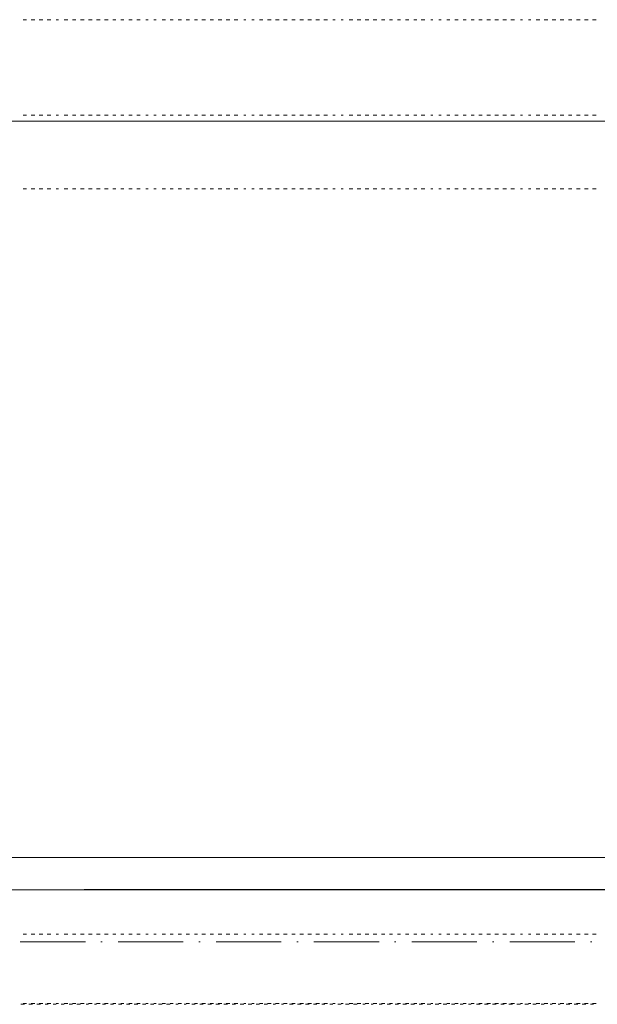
# Model space of a CAD drawing. Header units: centimetres. Extents: x -16053 to 7031, y -7778 to 254.
# Tile 161 of 256: x -4752 to -4539, y -5174 to -4811. Entities that reach past the tile are written whole.
import ezdxf

# ---------------------------------------------------------------- set-up
doc = ezdxf.new("R2010")
doc.units = ezdxf.units.CM
doc.header["$MEASUREMENT"] = 0
doc.linetypes.add('ACAD_ISO10W100', pattern=[18, 12, -3, 0, -3])
doc.layers.get('0').update_dxf_attribs({"linetype": 'CONTINUOUS'})
doc.layers.add('ODGROMÓWKA', color=3, linetype='ACAD_ISO10W100', lineweight=13)

msp = doc.modelspace()

# ---------------------------------------------------------------- linework, layer by layer
at = {"color": 254, "linetype": 'Continuous', "lineweight": 5, "true_color": 0xfdc4fd}
for points in [[(-4751.021, -4811.174), (-4749.698, -4811.174), (-4749.698, -4811.174)], [(-4748.044, -4811.174), (-4746.721, -4811.174), (-4746.721, -4811.174)], [(-4745.067, -4811.174), (-4743.744, -4811.174), (-4743.744, -4811.174)], [(-4742.09, -4811.174), (-4740.767, -4811.174), (-4740.767, -4811.174)], [(-4738.782, -4811.174), (-4737.955, -4811.174), (-4737.955, -4811.174)], [(-4735.805, -4811.174), (-4734.481, -4811.174), (-4734.481, -4811.174)], [(-4732.827, -4811.174), (-4731.504, -4811.174), (-4731.504, -4811.174)], [(-4729.85, -4811.174), (-4728.527, -4811.174), (-4728.527, -4811.174)], [(-4726.873, -4811.174), (-4725.55, -4811.174), (-4725.55, -4811.174)], [(-4723.896, -4811.174), (-4722.573, -4811.174), (-4722.573, -4811.174)], [(-4720.919, -4811.174), (-4719.595, -4811.174), (-4719.595, -4811.174)], [(-4717.942, -4811.174), (-4716.784, -4811.174), (-4716.784, -4811.174)], [(-4714.964, -4811.174), (-4713.807, -4811.174), (-4713.807, -4811.174)], [(-4711.987, -4811.174), (-4710.829, -4811.174), (-4710.829, -4811.174)], [(-4709.01, -4811.174), (-4707.852, -4811.174), (-4707.852, -4811.174)], [(-4705.702, -4811.174), (-4704.875, -4811.174), (-4704.875, -4811.174)], [(-4702.725, -4811.174), (-4701.898, -4811.174), (-4701.898, -4811.174)], [(-4699.748, -4811.174), (-4698.424, -4811.174), (-4698.424, -4811.174)], [(-4696.77, -4811.174), (-4695.613, -4811.174), (-4695.613, -4811.174)], [(-4693.793, -4811.174), (-4692.635, -4811.174), (-4692.635, -4811.174)], [(-4690.816, -4811.174), (-4689.658, -4811.174), (-4689.658, -4811.174)], [(-4687.839, -4811.174), (-4686.681, -4811.174), (-4686.681, -4811.174)], [(-4685.027, -4811.174), (-4683.704, -4811.174), (-4683.704, -4811.174)], [(-4682.05, -4811.174), (-4680.727, -4811.174), (-4680.727, -4811.174)], [(-4679.073, -4811.174), (-4677.75, -4811.174), (-4677.75, -4811.174)], [(-4676.096, -4811.174), (-4674.772, -4811.174), (-4674.772, -4811.174)], [(-4673.118, -4811.174), (-4671.795, -4811.174), (-4671.795, -4811.174)], [(-4669.645, -4811.174), (-4668.818, -4811.174), (-4668.818, -4811.174)], [(-4666.668, -4811.174), (-4665.841, -4811.174), (-4665.841, -4811.174)], [(-4663.856, -4811.174), (-4662.533, -4811.174), (-4662.533, -4811.174)], [(-4660.879, -4811.174), (-4659.556, -4811.174), (-4659.556, -4811.174)], [(-4657.902, -4811.174), (-4656.579, -4811.174), (-4656.579, -4811.174)], [(-4654.925, -4811.174), (-4653.601, -4811.174), (-4653.601, -4811.174)], [(-4651.947, -4811.174), (-4650.624, -4811.174), (-4650.624, -4811.174)], [(-4648.97, -4811.174), (-4647.647, -4811.174), (-4647.647, -4811.174)], [(-4645.993, -4811.174), (-4644.67, -4811.174), (-4644.67, -4811.174)], [(-4643.016, -4811.174), (-4641.693, -4811.174), (-4641.693, -4811.174)], [(-4640.039, -4811.174), (-4638.715, -4811.174), (-4638.715, -4811.174)], [(-4636.731, -4811.174), (-4635.904, -4811.174), (-4635.904, -4811.174)], [(-4633.753, -4811.174), (-4632.927, -4811.174), (-4632.927, -4811.174)], [(-4630.776, -4811.174), (-4629.453, -4811.174), (-4629.453, -4811.174)], [(-4627.799, -4811.174), (-4626.476, -4811.174), (-4626.476, -4811.174)], [(-4624.822, -4811.174), (-4623.499, -4811.174), (-4623.499, -4811.174)], [(-4621.845, -4811.174), (-4620.522, -4811.174), (-4620.522, -4811.174)], [(-4618.868, -4811.174), (-4617.544, -4811.174), (-4617.544, -4811.174)], [(-4615.89, -4811.174), (-4614.733, -4811.174), (-4614.733, -4811.174)], [(-4612.913, -4811.174), (-4611.755, -4811.174), (-4611.755, -4811.174)], [(-4609.936, -4811.174), (-4608.778, -4811.174), (-4608.778, -4811.174)], [(-4606.959, -4811.174), (-4605.801, -4811.174), (-4605.801, -4811.174)], [(-4604.147, -4811.174), (-4602.824, -4811.174), (-4602.824, -4811.174)], [(-4600.674, -4811.174), (-4599.847, -4811.174), (-4599.847, -4811.174)], [(-4597.697, -4811.174), (-4596.87, -4811.174), (-4596.87, -4811.174)], [(-4594.719, -4811.174), (-4593.562, -4811.174), (-4593.562, -4811.174)], [(-4591.742, -4811.174), (-4590.584, -4811.174), (-4590.584, -4811.174)], [(-4588.765, -4811.174), (-4587.607, -4811.174), (-4587.607, -4811.174)], [(-4585.788, -4811.174), (-4584.63, -4811.174), (-4584.63, -4811.174)], [(-4582.976, -4811.174), (-4581.653, -4811.174), (-4581.653, -4811.174)], [(-4579.999, -4811.174), (-4578.676, -4811.174), (-4578.676, -4811.174)], [(-4577.022, -4811.174), (-4575.699, -4811.174), (-4575.699, -4811.174)], [(-4574.045, -4811.174), (-4572.721, -4811.174), (-4572.721, -4811.174)], [(-4571.067, -4811.174), (-4569.744, -4811.174), (-4569.744, -4811.174)], [(-4567.594, -4811.174), (-4566.767, -4811.174), (-4566.767, -4811.174)], [(-4564.617, -4811.174), (-4563.79, -4811.174), (-4563.79, -4811.174)], [(-4561.805, -4811.174), (-4560.482, -4811.174), (-4560.482, -4811.174)], [(-4558.828, -4811.174), (-4557.505, -4811.174), (-4557.505, -4811.174)], [(-4555.851, -4811.174), (-4554.527, -4811.174), (-4554.527, -4811.174)], [(-4552.873, -4811.174), (-4551.55, -4811.174), (-4551.55, -4811.174)], [(-4549.896, -4811.174), (-4548.573, -4811.174), (-4548.573, -4811.174)], [(-4546.919, -4811.174), (-4545.596, -4811.174), (-4545.596, -4811.174)], [(-4543.942, -4811.174), (-4542.619, -4811.174), (-4542.619, -4811.174)], [(-4540.965, -4811.174), (-4539.642, -4811.174), (-4539.642, -4811.174)], [(-4751.021, -4846.404), (-4749.698, -4846.404), (-4749.698, -4846.404)], [(-4748.044, -4846.404), (-4746.721, -4846.404), (-4746.721, -4846.404)], [(-4745.067, -4846.404), (-4743.744, -4846.404), (-4743.744, -4846.404)], [(-4742.09, -4846.404), (-4740.767, -4846.404), (-4740.767, -4846.404)], [(-4738.782, -4846.404), (-4737.955, -4846.404), (-4737.955, -4846.404)], [(-4735.805, -4846.404), (-4734.481, -4846.404), (-4734.481, -4846.404)], [(-4732.827, -4846.404), (-4731.504, -4846.404), (-4731.504, -4846.404)], [(-4729.85, -4846.404), (-4728.527, -4846.404), (-4728.527, -4846.404)], [(-4726.873, -4846.404), (-4725.55, -4846.404), (-4725.55, -4846.404)], [(-4723.896, -4846.404), (-4722.573, -4846.404), (-4722.573, -4846.404)], [(-4720.919, -4846.404), (-4719.595, -4846.404), (-4719.595, -4846.404)], [(-4717.942, -4846.404), (-4716.784, -4846.404), (-4716.784, -4846.404)], [(-4714.964, -4846.404), (-4713.807, -4846.404), (-4713.807, -4846.404)], [(-4711.987, -4846.404), (-4710.829, -4846.404), (-4710.829, -4846.404)], [(-4709.01, -4846.404), (-4707.852, -4846.404), (-4707.852, -4846.404)], [(-4705.702, -4846.404), (-4704.875, -4846.404), (-4704.875, -4846.404)], [(-4702.725, -4846.404), (-4701.898, -4846.404), (-4701.898, -4846.404)], [(-4699.748, -4846.404), (-4698.424, -4846.404), (-4698.424, -4846.404)], [(-4696.77, -4846.404), (-4695.613, -4846.404), (-4695.613, -4846.404)], [(-4693.793, -4846.404), (-4692.635, -4846.404), (-4692.635, -4846.404)], [(-4690.816, -4846.404), (-4689.658, -4846.404), (-4689.658, -4846.404)], [(-4687.839, -4846.404), (-4686.681, -4846.404), (-4686.681, -4846.404)], [(-4685.027, -4846.404), (-4683.704, -4846.404), (-4683.704, -4846.404)], [(-4682.05, -4846.404), (-4680.727, -4846.404), (-4680.727, -4846.404)], [(-4679.073, -4846.404), (-4677.75, -4846.404), (-4677.75, -4846.404)], [(-4676.096, -4846.404), (-4674.772, -4846.404), (-4674.772, -4846.404)], [(-4673.118, -4846.404), (-4671.795, -4846.404), (-4671.795, -4846.404)], [(-4669.645, -4846.404), (-4668.818, -4846.404), (-4668.818, -4846.404)], [(-4666.668, -4846.404), (-4665.841, -4846.404), (-4665.841, -4846.404)], [(-4663.856, -4846.404), (-4662.533, -4846.404), (-4662.533, -4846.404)], [(-4660.879, -4846.404), (-4659.556, -4846.404), (-4659.556, -4846.404)], [(-4657.902, -4846.404), (-4656.579, -4846.404), (-4656.579, -4846.404)], [(-4654.925, -4846.404), (-4653.601, -4846.404), (-4653.601, -4846.404)], [(-4651.947, -4846.404), (-4650.624, -4846.404), (-4650.624, -4846.404)], [(-4648.97, -4846.404), (-4647.647, -4846.404), (-4647.647, -4846.404)], [(-4645.993, -4846.404), (-4644.67, -4846.404), (-4644.67, -4846.404)], [(-4643.016, -4846.404), (-4641.693, -4846.404), (-4641.693, -4846.404)], [(-4640.039, -4846.404), (-4638.715, -4846.404), (-4638.715, -4846.404)], [(-4636.731, -4846.404), (-4635.904, -4846.404), (-4635.904, -4846.404)], [(-4633.753, -4846.404), (-4632.927, -4846.404), (-4632.927, -4846.404)], [(-4630.776, -4846.404), (-4629.453, -4846.404), (-4629.453, -4846.404)], [(-4627.799, -4846.404), (-4626.476, -4846.404), (-4626.476, -4846.404)], [(-4624.822, -4846.404), (-4623.499, -4846.404), (-4623.499, -4846.404)], [(-4621.845, -4846.404), (-4620.522, -4846.404), (-4620.522, -4846.404)], [(-4618.868, -4846.404), (-4617.544, -4846.404), (-4617.544, -4846.404)], [(-4615.89, -4846.404), (-4614.733, -4846.404), (-4614.733, -4846.404)], [(-4612.913, -4846.404), (-4611.755, -4846.404), (-4611.755, -4846.404)], [(-4609.936, -4846.404), (-4608.778, -4846.404), (-4608.778, -4846.404)], [(-4606.959, -4846.404), (-4605.801, -4846.404), (-4605.801, -4846.404)], [(-4604.147, -4846.404), (-4602.824, -4846.404), (-4602.824, -4846.404)], [(-4600.674, -4846.404), (-4599.847, -4846.404), (-4599.847, -4846.404)], [(-4597.697, -4846.404), (-4596.87, -4846.404), (-4596.87, -4846.404)], [(-4594.719, -4846.404), (-4593.562, -4846.404), (-4593.562, -4846.404)], [(-4591.742, -4846.404), (-4590.584, -4846.404), (-4590.584, -4846.404)], [(-4588.765, -4846.404), (-4587.607, -4846.404), (-4587.607, -4846.404)], [(-4585.788, -4846.404), (-4584.63, -4846.404), (-4584.63, -4846.404)], [(-4582.976, -4846.404), (-4581.653, -4846.404), (-4581.653, -4846.404)], [(-4579.999, -4846.404), (-4578.676, -4846.404), (-4578.676, -4846.404)], [(-4577.022, -4846.404), (-4575.699, -4846.404), (-4575.699, -4846.404)], [(-4574.045, -4846.404), (-4572.721, -4846.404), (-4572.721, -4846.404)], [(-4571.067, -4846.404), (-4569.744, -4846.404), (-4569.744, -4846.404)], [(-4567.594, -4846.404), (-4566.767, -4846.404), (-4566.767, -4846.404)], [(-4564.617, -4846.404), (-4563.79, -4846.404), (-4563.79, -4846.404)], [(-4561.805, -4846.404), (-4560.482, -4846.404), (-4560.482, -4846.404)], [(-4558.828, -4846.404), (-4557.505, -4846.404), (-4557.505, -4846.404)], [(-4555.851, -4846.404), (-4554.527, -4846.404), (-4554.527, -4846.404)], [(-4552.873, -4846.404), (-4551.55, -4846.404), (-4551.55, -4846.404)], [(-4549.896, -4846.404), (-4548.573, -4846.404), (-4548.573, -4846.404)], [(-4546.919, -4846.404), (-4545.596, -4846.404), (-4545.596, -4846.404)], [(-4543.942, -4846.404), (-4542.619, -4846.404), (-4542.619, -4846.404)], [(-4540.965, -4846.404), (-4539.642, -4846.404), (-4539.642, -4846.404)], [(-4751.021, -4848.554), (-4749.698, -4848.554), (-4749.698, -4848.554)], [(-4748.044, -4848.554), (-4746.721, -4848.554), (-4746.721, -4848.554)], [(-4745.067, -4848.554), (-4743.744, -4848.554), (-4743.744, -4848.554)], [(-4742.09, -4848.554), (-4740.767, -4848.554), (-4740.767, -4848.554)], [(-4738.782, -4848.554), (-4737.955, -4848.554), (-4737.955, -4848.554)], [(-4735.805, -4848.554), (-4734.481, -4848.554), (-4734.481, -4848.554)], [(-4732.827, -4848.554), (-4731.504, -4848.554), (-4731.504, -4848.554)], [(-4729.85, -4848.554), (-4728.527, -4848.554), (-4728.527, -4848.554)], [(-4726.873, -4848.554), (-4725.55, -4848.554), (-4725.55, -4848.554)], [(-4723.896, -4848.554), (-4722.573, -4848.554), (-4722.573, -4848.554)], [(-4720.919, -4848.554), (-4719.595, -4848.554), (-4719.595, -4848.554)], [(-4717.942, -4848.554), (-4716.784, -4848.554), (-4716.784, -4848.554)], [(-4714.964, -4848.554), (-4713.807, -4848.554), (-4713.807, -4848.554)], [(-4711.987, -4848.554), (-4710.829, -4848.554), (-4710.829, -4848.554)], [(-4709.01, -4848.554), (-4707.852, -4848.554), (-4707.852, -4848.554)], [(-4705.702, -4848.554), (-4704.875, -4848.554), (-4704.875, -4848.554)], [(-4702.725, -4848.554), (-4701.898, -4848.554), (-4701.898, -4848.554)], [(-4699.748, -4848.554), (-4698.424, -4848.554), (-4698.424, -4848.554)], [(-4696.77, -4848.554), (-4695.613, -4848.554), (-4695.613, -4848.554)], [(-4693.793, -4848.554), (-4692.635, -4848.554), (-4692.635, -4848.554)], [(-4690.816, -4848.554), (-4689.658, -4848.554), (-4689.658, -4848.554)], [(-4687.839, -4848.554), (-4686.681, -4848.554), (-4686.681, -4848.554)], [(-4685.027, -4848.554), (-4683.704, -4848.554), (-4683.704, -4848.554)], [(-4682.05, -4848.554), (-4680.727, -4848.554), (-4680.727, -4848.554)], [(-4679.073, -4848.554), (-4677.75, -4848.554), (-4677.75, -4848.554)], [(-4676.096, -4848.554), (-4674.772, -4848.554), (-4674.772, -4848.554)], [(-4673.118, -4848.554), (-4671.795, -4848.554), (-4671.795, -4848.554)], [(-4669.645, -4848.554), (-4668.818, -4848.554), (-4668.818, -4848.554)], [(-4666.668, -4848.554), (-4665.841, -4848.554), (-4665.841, -4848.554)], [(-4663.856, -4848.554), (-4662.533, -4848.554), (-4662.533, -4848.554)], [(-4660.879, -4848.554), (-4659.556, -4848.554), (-4659.556, -4848.554)], [(-4657.902, -4848.554), (-4656.579, -4848.554), (-4656.579, -4848.554)], [(-4654.925, -4848.554), (-4653.601, -4848.554), (-4653.601, -4848.554)], [(-4651.947, -4848.554), (-4650.624, -4848.554), (-4650.624, -4848.554)], [(-4648.97, -4848.554), (-4647.647, -4848.554), (-4647.647, -4848.554)], [(-4645.993, -4848.554), (-4644.67, -4848.554), (-4644.67, -4848.554)], [(-4643.016, -4848.554), (-4641.693, -4848.554), (-4641.693, -4848.554)], [(-4640.039, -4848.554), (-4638.715, -4848.554), (-4638.715, -4848.554)], [(-4636.731, -4848.554), (-4635.904, -4848.554), (-4635.904, -4848.554)], [(-4633.753, -4848.554), (-4632.927, -4848.554), (-4632.927, -4848.554)], [(-4630.776, -4848.554), (-4629.453, -4848.554), (-4629.453, -4848.554)], [(-4627.799, -4848.554), (-4626.476, -4848.554), (-4626.476, -4848.554)], [(-4624.822, -4848.554), (-4623.499, -4848.554), (-4623.499, -4848.554)], [(-4621.845, -4848.554), (-4620.522, -4848.554), (-4620.522, -4848.554)], [(-4618.868, -4848.554), (-4617.544, -4848.554), (-4617.544, -4848.554)], [(-4615.89, -4848.554), (-4614.733, -4848.554), (-4614.733, -4848.554)], [(-4612.913, -4848.554), (-4611.755, -4848.554), (-4611.755, -4848.554)], [(-4609.936, -4848.554), (-4608.778, -4848.554), (-4608.778, -4848.554)], [(-4606.959, -4848.554), (-4605.801, -4848.554), (-4605.801, -4848.554)], [(-4604.147, -4848.554), (-4602.824, -4848.554), (-4602.824, -4848.554)], [(-4600.674, -4848.554), (-4599.847, -4848.554), (-4599.847, -4848.554)], [(-4597.697, -4848.554), (-4596.87, -4848.554), (-4596.87, -4848.554)], [(-4594.719, -4848.554), (-4593.562, -4848.554), (-4593.562, -4848.554)], [(-4591.742, -4848.554), (-4590.584, -4848.554), (-4590.584, -4848.554)], [(-4588.765, -4848.554), (-4587.607, -4848.554), (-4587.607, -4848.554)], [(-4585.788, -4848.554), (-4584.63, -4848.554), (-4584.63, -4848.554)], [(-4582.976, -4848.554), (-4581.653, -4848.554), (-4581.653, -4848.554)], [(-4579.999, -4848.554), (-4578.676, -4848.554), (-4578.676, -4848.554)], [(-4577.022, -4848.554), (-4575.699, -4848.554), (-4575.699, -4848.554)], [(-4574.045, -4848.554), (-4572.721, -4848.554), (-4572.721, -4848.554)], [(-4571.067, -4848.554), (-4569.744, -4848.554), (-4569.744, -4848.554)], [(-4567.594, -4848.554), (-4566.767, -4848.554), (-4566.767, -4848.554)], [(-4564.617, -4848.554), (-4563.79, -4848.554), (-4563.79, -4848.554)], [(-4561.805, -4848.554), (-4560.482, -4848.554), (-4560.482, -4848.554)], [(-4558.828, -4848.554), (-4557.505, -4848.554), (-4557.505, -4848.554)], [(-4555.851, -4848.554), (-4554.527, -4848.554), (-4554.527, -4848.554)], [(-4552.873, -4848.554), (-4551.55, -4848.554), (-4551.55, -4848.554)], [(-4549.896, -4848.554), (-4548.573, -4848.554), (-4548.573, -4848.554)], [(-4546.919, -4848.554), (-4545.596, -4848.554), (-4545.596, -4848.554)], [(-4543.942, -4848.554), (-4542.619, -4848.554), (-4542.619, -4848.554)], [(-4540.965, -4848.554), (-4539.642, -4848.554), (-4539.642, -4848.554)], [(-4751.021, -4873.529), (-4749.698, -4873.529), (-4749.698, -4873.529)], [(-4748.044, -4873.529), (-4746.721, -4873.529), (-4746.721, -4873.529)], [(-4745.067, -4873.529), (-4743.744, -4873.529), (-4743.744, -4873.529)], [(-4742.09, -4873.529), (-4740.767, -4873.529), (-4740.767, -4873.529)], [(-4738.782, -4873.529), (-4737.955, -4873.529), (-4737.955, -4873.529)], [(-4735.805, -4873.529), (-4734.481, -4873.529), (-4734.481, -4873.529)], [(-4732.827, -4873.529), (-4731.504, -4873.529), (-4731.504, -4873.529)], [(-4729.85, -4873.529), (-4728.527, -4873.529), (-4728.527, -4873.529)], [(-4726.873, -4873.529), (-4725.55, -4873.529), (-4725.55, -4873.529)], [(-4723.896, -4873.529), (-4722.573, -4873.529), (-4722.573, -4873.529)], [(-4720.919, -4873.529), (-4719.595, -4873.529), (-4719.595, -4873.529)], [(-4717.942, -4873.529), (-4716.784, -4873.529), (-4716.784, -4873.529)], [(-4714.964, -4873.529), (-4713.807, -4873.529), (-4713.807, -4873.529)], [(-4711.987, -4873.529), (-4710.829, -4873.529), (-4710.829, -4873.529)], [(-4709.01, -4873.529), (-4707.852, -4873.529), (-4707.852, -4873.529)], [(-4705.702, -4873.529), (-4704.875, -4873.529), (-4704.875, -4873.529)], [(-4702.725, -4873.529), (-4701.898, -4873.529), (-4701.898, -4873.529)], [(-4699.748, -4873.529), (-4698.424, -4873.529), (-4698.424, -4873.529)], [(-4696.77, -4873.529), (-4695.613, -4873.529), (-4695.613, -4873.529)], [(-4693.793, -4873.529), (-4692.635, -4873.529), (-4692.635, -4873.529)], [(-4690.816, -4873.529), (-4689.658, -4873.529), (-4689.658, -4873.529)], [(-4687.839, -4873.529), (-4686.681, -4873.529), (-4686.681, -4873.529)], [(-4685.027, -4873.529), (-4683.704, -4873.529), (-4683.704, -4873.529)], [(-4682.05, -4873.529), (-4680.727, -4873.529), (-4680.727, -4873.529)], [(-4679.073, -4873.529), (-4677.75, -4873.529), (-4677.75, -4873.529)], [(-4676.096, -4873.529), (-4674.772, -4873.529), (-4674.772, -4873.529)], [(-4673.118, -4873.529), (-4671.795, -4873.529), (-4671.795, -4873.529)], [(-4669.645, -4873.529), (-4668.818, -4873.529), (-4668.818, -4873.529)], [(-4666.668, -4873.529), (-4665.841, -4873.529), (-4665.841, -4873.529)], [(-4663.856, -4873.529), (-4662.533, -4873.529), (-4662.533, -4873.529)], [(-4660.879, -4873.529), (-4659.556, -4873.529), (-4659.556, -4873.529)], [(-4657.902, -4873.529), (-4656.579, -4873.529), (-4656.579, -4873.529)], [(-4654.925, -4873.529), (-4653.601, -4873.529), (-4653.601, -4873.529)], [(-4651.947, -4873.529), (-4650.624, -4873.529), (-4650.624, -4873.529)], [(-4648.97, -4873.529), (-4647.647, -4873.529), (-4647.647, -4873.529)], [(-4645.993, -4873.529), (-4644.67, -4873.529), (-4644.67, -4873.529)], [(-4643.016, -4873.529), (-4641.693, -4873.529), (-4641.693, -4873.529)], [(-4640.039, -4873.529), (-4638.715, -4873.529), (-4638.715, -4873.529)], [(-4636.731, -4873.529), (-4635.904, -4873.529), (-4635.904, -4873.529)], [(-4633.753, -4873.529), (-4632.927, -4873.529), (-4632.927, -4873.529)], [(-4630.776, -4873.529), (-4629.453, -4873.529), (-4629.453, -4873.529)], [(-4627.799, -4873.529), (-4626.476, -4873.529), (-4626.476, -4873.529)], [(-4624.822, -4873.529), (-4623.499, -4873.529), (-4623.499, -4873.529)], [(-4621.845, -4873.529), (-4620.522, -4873.529), (-4620.522, -4873.529)], [(-4618.868, -4873.529), (-4617.544, -4873.529), (-4617.544, -4873.529)], [(-4615.89, -4873.529), (-4614.733, -4873.529), (-4614.733, -4873.529)], [(-4612.913, -4873.529), (-4611.755, -4873.529), (-4611.755, -4873.529)], [(-4609.936, -4873.529), (-4608.778, -4873.529), (-4608.778, -4873.529)], [(-4606.959, -4873.529), (-4605.801, -4873.529), (-4605.801, -4873.529)], [(-4604.147, -4873.529), (-4602.824, -4873.529), (-4602.824, -4873.529)], [(-4600.674, -4873.529), (-4599.847, -4873.529), (-4599.847, -4873.529)], [(-4597.697, -4873.529), (-4596.87, -4873.529), (-4596.87, -4873.529)], [(-4594.719, -4873.529), (-4593.562, -4873.529), (-4593.562, -4873.529)], [(-4591.742, -4873.529), (-4590.584, -4873.529), (-4590.584, -4873.529)], [(-4588.765, -4873.529), (-4587.607, -4873.529), (-4587.607, -4873.529)], [(-4585.788, -4873.529), (-4584.63, -4873.529), (-4584.63, -4873.529)], [(-4582.976, -4873.529), (-4581.653, -4873.529), (-4581.653, -4873.529)], [(-4579.999, -4873.529), (-4578.676, -4873.529), (-4578.676, -4873.529)], [(-4577.022, -4873.529), (-4575.699, -4873.529), (-4575.699, -4873.529)], [(-4574.045, -4873.529), (-4572.721, -4873.529), (-4572.721, -4873.529)], [(-4571.067, -4873.529), (-4569.744, -4873.529), (-4569.744, -4873.529)], [(-4567.594, -4873.529), (-4566.767, -4873.529), (-4566.767, -4873.529)], [(-4564.617, -4873.529), (-4563.79, -4873.529), (-4563.79, -4873.529)], [(-4561.805, -4873.529), (-4560.482, -4873.529), (-4560.482, -4873.529)], [(-4558.828, -4873.529), (-4557.505, -4873.529), (-4557.505, -4873.529)], [(-4555.851, -4873.529), (-4554.527, -4873.529), (-4554.527, -4873.529)], [(-4552.873, -4873.529), (-4551.55, -4873.529), (-4551.55, -4873.529)], [(-4549.896, -4873.529), (-4548.573, -4873.529), (-4548.573, -4873.529)], [(-4546.919, -4873.529), (-4545.596, -4873.529), (-4545.596, -4873.529)], [(-4543.942, -4873.529), (-4542.619, -4873.529), (-4542.619, -4873.529)], [(-4540.965, -4873.529), (-4539.642, -4873.529), (-4539.642, -4873.529)], [(-4751.021, -5148.257), (-4749.698, -5148.257), (-4749.698, -5148.257)], [(-4748.044, -5148.257), (-4746.721, -5148.257), (-4746.721, -5148.257)], [(-4745.067, -5148.257), (-4743.744, -5148.257), (-4743.744, -5148.257)], [(-4742.09, -5148.257), (-4740.767, -5148.257), (-4740.767, -5148.257)], [(-4738.782, -5148.257), (-4737.955, -5148.257), (-4737.955, -5148.257)], [(-4735.805, -5148.257), (-4734.481, -5148.257), (-4734.481, -5148.257)], [(-4732.827, -5148.257), (-4731.504, -5148.257), (-4731.504, -5148.257)], [(-4729.85, -5148.257), (-4728.527, -5148.257), (-4728.527, -5148.257)], [(-4726.873, -5148.257), (-4725.55, -5148.257), (-4725.55, -5148.257)], [(-4723.896, -5148.257), (-4722.573, -5148.257), (-4722.573, -5148.257)], [(-4720.919, -5148.257), (-4719.595, -5148.257), (-4719.595, -5148.257)], [(-4717.942, -5148.257), (-4716.784, -5148.257), (-4716.784, -5148.257)], [(-4714.964, -5148.257), (-4713.807, -5148.257), (-4713.807, -5148.257)], [(-4711.987, -5148.257), (-4710.829, -5148.257), (-4710.829, -5148.257)], [(-4709.01, -5148.257), (-4707.852, -5148.257), (-4707.852, -5148.257)], [(-4705.702, -5148.257), (-4704.875, -5148.257), (-4704.875, -5148.257)], [(-4702.725, -5148.257), (-4701.898, -5148.257), (-4701.898, -5148.257)], [(-4699.748, -5148.257), (-4698.424, -5148.257), (-4698.424, -5148.257)], [(-4696.77, -5148.257), (-4695.613, -5148.257), (-4695.613, -5148.257)], [(-4693.793, -5148.257), (-4692.635, -5148.257), (-4692.635, -5148.257)], [(-4690.816, -5148.257), (-4689.658, -5148.257), (-4689.658, -5148.257)], [(-4687.839, -5148.257), (-4686.681, -5148.257), (-4686.681, -5148.257)], [(-4685.027, -5148.257), (-4683.704, -5148.257), (-4683.704, -5148.257)], [(-4682.05, -5148.257), (-4680.727, -5148.257), (-4680.727, -5148.257)], [(-4679.073, -5148.257), (-4677.75, -5148.257), (-4677.75, -5148.257)], [(-4676.096, -5148.257), (-4674.772, -5148.257), (-4674.772, -5148.257)], [(-4673.118, -5148.257), (-4671.795, -5148.257), (-4671.795, -5148.257)], [(-4669.645, -5148.257), (-4668.818, -5148.257), (-4668.818, -5148.257)], [(-4666.668, -5148.257), (-4665.841, -5148.257), (-4665.841, -5148.257)], [(-4663.856, -5148.257), (-4662.533, -5148.257), (-4662.533, -5148.257)], [(-4660.879, -5148.257), (-4659.556, -5148.257), (-4659.556, -5148.257)], [(-4657.902, -5148.257), (-4656.579, -5148.257), (-4656.579, -5148.257)], [(-4654.925, -5148.257), (-4653.601, -5148.257), (-4653.601, -5148.257)], [(-4651.947, -5148.257), (-4650.624, -5148.257), (-4650.624, -5148.257)], [(-4648.97, -5148.257), (-4647.647, -5148.257), (-4647.647, -5148.257)], [(-4645.993, -5148.257), (-4644.67, -5148.257), (-4644.67, -5148.257)], [(-4643.016, -5148.257), (-4641.693, -5148.257), (-4641.693, -5148.257)], [(-4640.039, -5148.257), (-4638.715, -5148.257), (-4638.715, -5148.257)], [(-4636.731, -5148.257), (-4635.904, -5148.257), (-4635.904, -5148.257)], [(-4633.753, -5148.257), (-4632.927, -5148.257), (-4632.927, -5148.257)], [(-4630.776, -5148.257), (-4629.453, -5148.257), (-4629.453, -5148.257)], [(-4627.799, -5148.257), (-4626.476, -5148.257), (-4626.476, -5148.257)], [(-4624.822, -5148.257), (-4623.499, -5148.257), (-4623.499, -5148.257)], [(-4621.845, -5148.257), (-4620.522, -5148.257), (-4620.522, -5148.257)], [(-4618.868, -5148.257), (-4617.544, -5148.257), (-4617.544, -5148.257)], [(-4615.89, -5148.257), (-4614.733, -5148.257), (-4614.733, -5148.257)], [(-4612.913, -5148.257), (-4611.755, -5148.257), (-4611.755, -5148.257)], [(-4609.936, -5148.257), (-4608.778, -5148.257), (-4608.778, -5148.257)], [(-4606.959, -5148.257), (-4605.801, -5148.257), (-4605.801, -5148.257)], [(-4604.147, -5148.257), (-4602.824, -5148.257), (-4602.824, -5148.257)], [(-4600.674, -5148.257), (-4599.847, -5148.257), (-4599.847, -5148.257)], [(-4597.697, -5148.257), (-4596.87, -5148.257), (-4596.87, -5148.257)], [(-4594.719, -5148.257), (-4593.562, -5148.257), (-4593.562, -5148.257)], [(-4591.742, -5148.257), (-4590.584, -5148.257), (-4590.584, -5148.257)], [(-4588.765, -5148.257), (-4587.607, -5148.257), (-4587.607, -5148.257)], [(-4585.788, -5148.257), (-4584.63, -5148.257), (-4584.63, -5148.257)], [(-4582.976, -5148.257), (-4581.653, -5148.257), (-4581.653, -5148.257)], [(-4579.999, -5148.257), (-4578.676, -5148.257), (-4578.676, -5148.257)], [(-4577.022, -5148.257), (-4575.699, -5148.257), (-4575.699, -5148.257)], [(-4574.045, -5148.257), (-4572.721, -5148.257), (-4572.721, -5148.257)], [(-4571.067, -5148.257), (-4569.744, -5148.257), (-4569.744, -5148.257)], [(-4567.594, -5148.257), (-4566.767, -5148.257), (-4566.767, -5148.257)], [(-4564.617, -5148.257), (-4563.79, -5148.257), (-4563.79, -5148.257)], [(-4561.805, -5148.257), (-4560.482, -5148.257), (-4560.482, -5148.257)], [(-4558.828, -5148.257), (-4557.505, -5148.257), (-4557.505, -5148.257)], [(-4555.851, -5148.257), (-4554.527, -5148.257), (-4554.527, -5148.257)], [(-4552.873, -5148.257), (-4551.55, -5148.257), (-4551.55, -5148.257)], [(-4549.896, -5148.257), (-4548.573, -5148.257), (-4548.573, -5148.257)], [(-4546.919, -5148.257), (-4545.596, -5148.257), (-4545.596, -5148.257)], [(-4543.942, -5148.257), (-4542.619, -5148.257), (-4542.619, -5148.257)], [(-4540.965, -5148.257), (-4539.642, -5148.257), (-4539.642, -5148.257)], [(-4750.525, -5174.059), (-4751.848, -5174.059), (-4751.848, -5174.059)], [(-4751.021, -5173.728), (-4749.698, -5173.728), (-4749.698, -5173.728)], [(-4747.548, -5174.059), (-4748.871, -5174.059), (-4748.871, -5174.059)], [(-4748.044, -5173.728), (-4746.721, -5173.728), (-4746.721, -5173.728)], [(-4744.571, -5174.059), (-4745.894, -5174.059), (-4745.894, -5174.059)], [(-4745.067, -5173.728), (-4743.744, -5173.728), (-4743.744, -5173.728)], [(-4741.759, -5174.059), (-4742.917, -5174.059), (-4742.917, -5174.059)], [(-4742.09, -5173.728), (-4740.767, -5173.728), (-4740.767, -5173.728)], [(-4738.782, -5174.059), (-4739.94, -5174.059), (-4739.94, -5174.059)], [(-4738.782, -5173.728), (-4737.955, -5173.728), (-4737.955, -5173.728)], [(-4735.805, -5174.059), (-4736.962, -5174.059), (-4736.962, -5174.059)], [(-4735.805, -5173.728), (-4734.481, -5173.728), (-4734.481, -5173.728)], [(-4732.827, -5174.059), (-4733.985, -5174.059), (-4733.985, -5174.059)], [(-4732.827, -5173.728), (-4731.504, -5173.728), (-4731.504, -5173.728)], [(-4729.85, -5174.059), (-4731.173, -5174.059), (-4731.173, -5174.059)], [(-4729.85, -5173.728), (-4728.527, -5173.728), (-4728.527, -5173.728)], [(-4726.873, -5174.059), (-4727.7, -5174.059), (-4727.7, -5174.059)], [(-4726.873, -5173.728), (-4725.55, -5173.728), (-4725.55, -5173.728)], [(-4723.896, -5174.059), (-4724.723, -5174.059), (-4724.723, -5174.059)], [(-4723.896, -5173.728), (-4722.573, -5173.728), (-4722.573, -5173.728)], [(-4720.588, -5174.059), (-4721.746, -5174.059), (-4721.746, -5174.059)], [(-4720.919, -5173.728), (-4719.595, -5173.728), (-4719.595, -5173.728)], [(-4717.611, -5174.059), (-4718.768, -5174.059), (-4718.768, -5174.059)], [(-4717.942, -5173.728), (-4716.784, -5173.728), (-4716.784, -5173.728)], [(-4714.634, -5174.059), (-4715.791, -5174.059), (-4715.791, -5174.059)], [(-4714.964, -5173.728), (-4713.807, -5173.728), (-4713.807, -5173.728)], [(-4711.656, -5174.059), (-4712.814, -5174.059), (-4712.814, -5174.059)], [(-4711.987, -5173.728), (-4710.829, -5173.728), (-4710.829, -5173.728)], [(-4708.679, -5174.059), (-4710.002, -5174.059), (-4710.002, -5174.059)], [(-4709.01, -5173.728), (-4707.852, -5173.728), (-4707.852, -5173.728)], [(-4705.702, -5174.059), (-4707.025, -5174.059), (-4707.025, -5174.059)], [(-4705.702, -5173.728), (-4704.875, -5173.728), (-4704.875, -5173.728)], [(-4702.725, -5174.059), (-4704.048, -5174.059), (-4704.048, -5174.059)], [(-4702.725, -5173.728), (-4701.898, -5173.728), (-4701.898, -5173.728)], [(-4699.748, -5174.059), (-4701.071, -5174.059), (-4701.071, -5174.059)], [(-4699.748, -5173.728), (-4698.424, -5173.728), (-4698.424, -5173.728)], [(-4696.77, -5174.059), (-4698.094, -5174.059), (-4698.094, -5174.059)], [(-4696.77, -5173.728), (-4695.613, -5173.728), (-4695.613, -5173.728)], [(-4693.793, -5174.059), (-4694.62, -5174.059), (-4694.62, -5174.059)], [(-4693.793, -5173.728), (-4692.635, -5173.728), (-4692.635, -5173.728)], [(-4690.816, -5174.059), (-4691.643, -5174.059), (-4691.643, -5174.059)], [(-4690.816, -5173.728), (-4689.658, -5173.728), (-4689.658, -5173.728)], [(-4687.508, -5174.059), (-4688.831, -5174.059), (-4688.831, -5174.059)], [(-4687.839, -5173.728), (-4686.681, -5173.728), (-4686.681, -5173.728)], [(-4684.531, -5174.059), (-4685.854, -5174.059), (-4685.854, -5174.059)], [(-4685.027, -5173.728), (-4683.704, -5173.728), (-4683.704, -5173.728)], [(-4681.554, -5174.059), (-4682.877, -5174.059), (-4682.877, -5174.059)], [(-4682.05, -5173.728), (-4680.727, -5173.728), (-4680.727, -5173.728)], [(-4678.577, -5174.059), (-4679.9, -5174.059), (-4679.9, -5174.059)], [(-4679.073, -5173.728), (-4677.75, -5173.728), (-4677.75, -5173.728)], [(-4675.599, -5174.059), (-4676.923, -5174.059), (-4676.923, -5174.059)], [(-4676.096, -5173.728), (-4674.772, -5173.728), (-4674.772, -5173.728)], [(-4672.622, -5174.059), (-4673.945, -5174.059), (-4673.945, -5174.059)], [(-4673.118, -5173.728), (-4671.795, -5173.728), (-4671.795, -5173.728)], [(-4669.645, -5174.059), (-4670.968, -5174.059), (-4670.968, -5174.059)], [(-4669.645, -5173.728), (-4668.818, -5173.728), (-4668.818, -5173.728)], [(-4666.668, -5174.059), (-4667.991, -5174.059), (-4667.991, -5174.059)], [(-4666.668, -5173.728), (-4665.841, -5173.728), (-4665.841, -5173.728)], [(-4663.856, -5174.059), (-4665.014, -5174.059), (-4665.014, -5174.059)], [(-4663.856, -5173.728), (-4662.533, -5173.728), (-4662.533, -5173.728)], [(-4660.879, -5174.059), (-4662.037, -5174.059), (-4662.037, -5174.059)], [(-4660.879, -5173.728), (-4659.556, -5173.728), (-4659.556, -5173.728)], [(-4657.902, -5174.059), (-4658.729, -5174.059), (-4658.729, -5174.059)], [(-4657.902, -5173.728), (-4656.579, -5173.728), (-4656.579, -5173.728)], [(-4654.925, -5174.059), (-4655.752, -5174.059), (-4655.752, -5174.059)], [(-4654.925, -5173.728), (-4653.601, -5173.728), (-4653.601, -5173.728)], [(-4651.451, -5174.059), (-4652.774, -5174.059), (-4652.774, -5174.059)], [(-4651.947, -5173.728), (-4650.624, -5173.728), (-4650.624, -5173.728)], [(-4648.474, -5174.059), (-4649.797, -5174.059), (-4649.797, -5174.059)], [(-4648.97, -5173.728), (-4647.647, -5173.728), (-4647.647, -5173.728)], [(-4645.497, -5174.059), (-4646.82, -5174.059), (-4646.82, -5174.059)], [(-4645.993, -5173.728), (-4644.67, -5173.728), (-4644.67, -5173.728)], [(-4642.685, -5174.059), (-4643.843, -5174.059), (-4643.843, -5174.059)], [(-4643.016, -5173.728), (-4641.693, -5173.728), (-4641.693, -5173.728)], [(-4639.708, -5174.059), (-4640.866, -5174.059), (-4640.866, -5174.059)], [(-4640.039, -5173.728), (-4638.715, -5173.728), (-4638.715, -5173.728)], [(-4636.731, -5174.059), (-4637.888, -5174.059), (-4637.888, -5174.059)], [(-4636.731, -5173.728), (-4635.904, -5173.728), (-4635.904, -5173.728)], [(-4633.753, -5174.059), (-4634.911, -5174.059), (-4634.911, -5174.059)], [(-4633.753, -5173.728), (-4632.927, -5173.728), (-4632.927, -5173.728)], [(-4630.776, -5174.059), (-4632.1, -5174.059), (-4632.1, -5174.059)], [(-4630.776, -5173.728), (-4629.453, -5173.728), (-4629.453, -5173.728)], [(-4627.799, -5174.059), (-4629.122, -5174.059), (-4629.122, -5174.059)], [(-4627.799, -5173.728), (-4626.476, -5173.728), (-4626.476, -5173.728)], [(-4624.822, -5174.059), (-4625.649, -5174.059), (-4625.649, -5174.059)], [(-4624.822, -5173.728), (-4623.499, -5173.728), (-4623.499, -5173.728)], [(-4621.845, -5174.059), (-4622.672, -5174.059), (-4622.672, -5174.059)], [(-4621.845, -5173.728), (-4620.522, -5173.728), (-4620.522, -5173.728)], [(-4618.537, -5174.059), (-4619.695, -5174.059), (-4619.695, -5174.059)], [(-4618.868, -5173.728), (-4617.544, -5173.728), (-4617.544, -5173.728)], [(-4615.56, -5174.059), (-4616.717, -5174.059), (-4616.717, -5174.059)], [(-4615.89, -5173.728), (-4614.733, -5173.728), (-4614.733, -5173.728)], [(-4612.582, -5174.059), (-4613.74, -5174.059), (-4613.74, -5174.059)], [(-4612.913, -5173.728), (-4611.755, -5173.728), (-4611.755, -5173.728)], [(-4609.605, -5174.059), (-4610.928, -5174.059), (-4610.928, -5174.059)], [(-4609.936, -5173.728), (-4608.778, -5173.728), (-4608.778, -5173.728)], [(-4606.628, -5174.059), (-4607.951, -5174.059), (-4607.951, -5174.059)], [(-4606.959, -5173.728), (-4605.801, -5173.728), (-4605.801, -5173.728)], [(-4603.651, -5174.059), (-4604.974, -5174.059), (-4604.974, -5174.059)], [(-4604.147, -5173.728), (-4602.824, -5173.728), (-4602.824, -5173.728)], [(-4600.674, -5174.059), (-4601.997, -5174.059), (-4601.997, -5174.059)], [(-4600.674, -5173.728), (-4599.847, -5173.728), (-4599.847, -5173.728)], [(-4597.697, -5174.059), (-4599.02, -5174.059), (-4599.02, -5174.059)], [(-4597.697, -5173.728), (-4596.87, -5173.728), (-4596.87, -5173.728)], [(-4594.719, -5174.059), (-4596.043, -5174.059), (-4596.043, -5174.059)], [(-4594.719, -5173.728), (-4593.562, -5173.728), (-4593.562, -5173.728)], [(-4591.742, -5174.059), (-4593.065, -5174.059), (-4593.065, -5174.059)], [(-4591.742, -5173.728), (-4590.584, -5173.728), (-4590.584, -5173.728)], [(-4588.765, -5174.059), (-4589.757, -5174.059), (-4589.757, -5174.059)], [(-4588.765, -5173.728), (-4587.607, -5173.728), (-4587.607, -5173.728)], [(-4585.788, -5174.059), (-4586.78, -5174.059), (-4586.78, -5174.059)], [(-4585.788, -5173.728), (-4584.63, -5173.728), (-4584.63, -5173.728)], [(-4582.48, -5174.059), (-4583.803, -5174.059), (-4583.803, -5174.059)], [(-4582.976, -5173.728), (-4581.653, -5173.728), (-4581.653, -5173.728)], [(-4579.503, -5174.059), (-4580.826, -5174.059), (-4580.826, -5174.059)], [(-4579.999, -5173.728), (-4578.676, -5173.728), (-4578.676, -5173.728)], [(-4576.526, -5174.059), (-4577.849, -5174.059), (-4577.849, -5174.059)], [(-4577.022, -5173.728), (-4575.699, -5173.728), (-4575.699, -5173.728)], [(-4573.548, -5174.059), (-4574.872, -5174.059), (-4574.872, -5174.059)], [(-4574.045, -5173.728), (-4572.721, -5173.728), (-4572.721, -5173.728)], [(-4570.571, -5174.059), (-4571.894, -5174.059), (-4571.894, -5174.059)], [(-4571.067, -5173.728), (-4569.744, -5173.728), (-4569.744, -5173.728)], [(-4567.594, -5174.059), (-4568.917, -5174.059), (-4568.917, -5174.059)], [(-4567.594, -5173.728), (-4566.767, -5173.728), (-4566.767, -5173.728)], [(-4564.617, -5174.059), (-4565.94, -5174.059), (-4565.94, -5174.059)], [(-4564.617, -5173.728), (-4563.79, -5173.728), (-4563.79, -5173.728)], [(-4561.805, -5174.059), (-4562.963, -5174.059), (-4562.963, -5174.059)], [(-4561.805, -5173.728), (-4560.482, -5173.728), (-4560.482, -5173.728)], [(-4558.828, -5174.059), (-4559.986, -5174.059), (-4559.986, -5174.059)], [(-4558.828, -5173.728), (-4557.505, -5173.728), (-4557.505, -5173.728)], [(-4555.851, -5174.059), (-4556.678, -5174.059), (-4556.678, -5174.059)], [(-4555.851, -5173.728), (-4554.527, -5173.728), (-4554.527, -5173.728)], [(-4552.873, -5174.059), (-4553.7, -5174.059), (-4553.7, -5174.059)], [(-4552.873, -5173.728), (-4551.55, -5173.728), (-4551.55, -5173.728)], [(-4549.4, -5174.059), (-4550.723, -5174.059), (-4550.723, -5174.059)], [(-4549.896, -5173.728), (-4548.573, -5173.728), (-4548.573, -5173.728)], [(-4546.423, -5174.059), (-4547.746, -5174.059), (-4547.746, -5174.059)], [(-4546.919, -5173.728), (-4545.596, -5173.728), (-4545.596, -5173.728)], [(-4543.446, -5174.059), (-4544.769, -5174.059), (-4544.769, -5174.059)], [(-4543.942, -5173.728), (-4542.619, -5173.728), (-4542.619, -5173.728)], [(-4540.634, -5174.059), (-4541.792, -5174.059), (-4541.792, -5174.059)], [(-4540.965, -5173.728), (-4539.642, -5173.728), (-4539.642, -5173.728)]]:
    msp.add_lwpolyline(points, dxfattribs=at)
at = {"color": 252, "linetype": 'Continuous', "lineweight": 9, "true_color": 0x989898}
for points in [[(-4358.034, -5119.808), (-4358.034, -4848.554), (-5311.558, -4848.554), (-5316.189, -4848.554), (-5316.189, -5131.717)], [(-4728.527, -5131.717), (-4333.058, -5131.717), (-4333.058, -5131.717)]]:
    msp.add_lwpolyline(points, dxfattribs=at)
at = {"color": 8, "linetype": 'Continuous', "lineweight": 15, "true_color": 0x767676}
msp.add_lwpolyline([(-4983.407, -5131.882), (-4313.211, -5131.882), (-4313.211, -5119.973), (-4983.407, -5119.973)], close=True, dxfattribs=at)
at = {"layer": 'ODGROMÓWKA', "ltscale": 2}
msp.add_lwpolyline([(-5293.532, -5151.08), (-4377.168, -5151.08)], dxfattribs=at)

doc.saveas('drawing.dxf')
